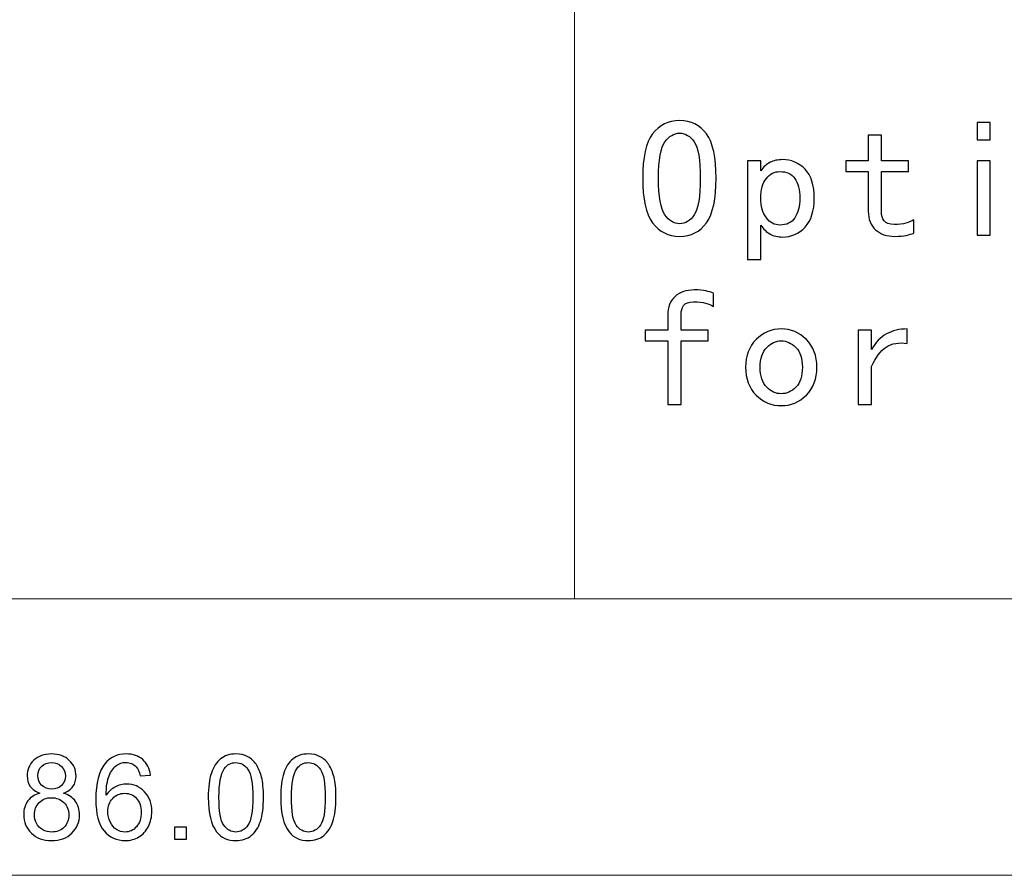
# Model space of a CAD drawing. Header units: millimetres. Extents: x -371 to 373, y -280 to 256.
# Tile 60 of 103: x -104 to -62, y -21 to 15. Entities that reach past the tile are written whole.
import ezdxf
from ezdxf.lldxf.tags import DXFTag

# ---------------------------------------------------------------- set-up
doc = ezdxf.new("R2010")
doc.units = ezdxf.units.MM
doc.header["$MEASUREMENT"] = 0
doc.layers.add('layer 1', color=7, linetype='Continuous')
tags = doc.linetypes.add('New Line128', pattern=[0.5, 0.2, -0.3]).pattern_tags.tags
tags[6:7] = [DXFTag(74, 4), DXFTag(75, 0), DXFTag(340, '0'), DXFTag(46, 1.0), DXFTag(50, 0.0), DXFTag(44, 0.0), DXFTag(45, 0.0)]
tags[4:5] = [DXFTag(74, 4), DXFTag(75, 0), DXFTag(340, '0'), DXFTag(46, 1.0), DXFTag(50, 0.0), DXFTag(44, 0.0), DXFTag(45, 0.0)]

msp = doc.modelspace()

# ---------------------------------------------------------------- linework, layer by layer
at = {"layer": 'layer 1', "color": 250, "linetype": 'New Line128', "lineweight": 20}
msp.add_open_spline([(-12.9521, 15.5764), (-12.9521, 15.5764), (-80.4157, 15.5764), (-80.4157, 15.5764), (-80.4157, 15.5764), (-80.4157, 15.5764), (-80.4157, -9.4236), (-80.4157, -9.4236), (-80.4157, -9.4236), (-80.4157, -9.4236), (-12.9521, -9.4236), (-12.9521, -9.4236), (-12.9521, -9.4236), (-12.9521, -9.4236), (-12.9521, 15.5764), (-12.9521, 15.5764)], degree=3, knots=[0, 0, 0, 0, 0.2, 0.2, 0.2, 0.2, 0.4, 0.4, 0.4, 0.4, 0.6, 0.6, 0.6, 0.6, 1, 1, 1, 1], dxfattribs=at)
at = {"layer": 'layer 1', "color": 250}
for points, knots in [([(-74.5155, 8.1132), (-74.5155, 7.2489), (-74.6495, 6.6291), (-74.9153, 6.2528), (-74.9153, 6.2528), (-75.1822, 5.8754), (-75.5538, 5.6872), (-76.0312, 5.6872), (-76.0312, 5.6872), (-76.5099, 5.6872), (-76.8861, 5.8754), (-77.1613, 6.2528), (-77.1613, 6.2528), (-77.4377, 6.6291), (-77.5752, 7.2489), (-77.5752, 8.1132), (-77.5752, 8.1132), (-77.5752, 8.9763), (-77.4377, 9.5925), (-77.1613, 9.9594), (-77.1613, 9.9594), (-76.8861, 10.3274), (-76.5099, 10.5109), (-76.0312, 10.5109), (-76.0312, 10.5109), (-75.5538, 10.5109), (-75.1822, 10.3274), (-74.9153, 9.9594), (-74.9153, 9.9594), (-74.6495, 9.5925), (-74.5155, 8.9763), (-74.5155, 8.1132)], [0, 0, 0, 0, 0.1111111, 0.1111111, 0.1111111, 0.1111111, 0.2222222, 0.2222222, 0.2222222, 0.2222222, 0.3333333, 0.3333333, 0.3333333, 0.3333333, 0.4444444, 0.4444444, 0.4444444, 0.4444444, 0.5555556, 0.5555556, 0.5555556, 0.5555556, 0.6666667, 0.6666667, 0.6666667, 0.6666667, 0.7777778, 0.7777778, 0.7777778, 0.7777778, 1, 1, 1, 1]), ([(-63.0829, 9.7113), (-63.0829, 9.7113), (-63.6344, 9.7113), (-63.6344, 9.7113), (-63.6344, 9.7113), (-63.6344, 9.7113), (-63.6344, 10.4286), (-63.6344, 10.4286), (-63.6344, 10.4286), (-63.6344, 10.4286), (-63.0829, 10.4286), (-63.0829, 10.4286), (-63.0829, 10.4286), (-63.0829, 10.4286), (-63.0829, 9.7113), (-63.0829, 9.7113)], [0, 0, 0, 0, 0.2, 0.2, 0.2, 0.2, 0.4, 0.4, 0.4, 0.4, 0.6, 0.6, 0.6, 0.6, 1, 1, 1, 1]), ([(-75.1775, 8.1132), (-75.1775, 8.8846), (-75.2598, 9.3902), (-75.4256, 9.6289), (-75.4256, 9.6289), (-75.5903, 9.8677), (-75.7925, 9.9876), (-76.0312, 9.9876), (-76.0312, 9.9876), (-76.2711, 9.9876), (-76.4769, 9.8677), (-76.6521, 9.6289), (-76.6521, 9.6289), (-76.8262, 9.3902), (-76.9132, 8.8846), (-76.9132, 8.1132), (-76.9132, 8.1132), (-76.9132, 7.3418), (-76.8262, 6.8314), (-76.6521, 6.5833), (-76.6521, 6.5833), (-76.4769, 6.3352), (-76.2711, 6.2117), (-76.0312, 6.2117), (-76.0312, 6.2117), (-75.7925, 6.2117), (-75.5903, 6.3352), (-75.4256, 6.5833), (-75.4256, 6.5833), (-75.2598, 6.8314), (-75.1775, 7.3418), (-75.1775, 8.1132)], [0, 0, 0, 0, 0.1111111, 0.1111111, 0.1111111, 0.1111111, 0.2222222, 0.2222222, 0.2222222, 0.2222222, 0.3333333, 0.3333333, 0.3333333, 0.3333333, 0.4444444, 0.4444444, 0.4444444, 0.4444444, 0.5555556, 0.5555556, 0.5555556, 0.5555556, 0.6666667, 0.6666667, 0.6666667, 0.6666667, 0.7777778, 0.7777778, 0.7777778, 0.7777778, 1, 1, 1, 1]), ([(-66.2697, 5.826), (-66.3615, 5.7883), (-66.4673, 5.7566), (-66.5861, 5.7284), (-66.5861, 5.7284), (-66.706, 5.7013), (-66.8671, 5.6872), (-67.0694, 5.6872), (-67.0694, 5.6872), (-67.3998, 5.6872), (-67.6656, 5.7789), (-67.8678, 5.9636), (-67.8678, 5.9636), (-68.0701, 6.147), (-68.1712, 6.4045), (-68.1712, 6.735), (-68.1712, 6.735), (-68.1712, 6.735), (-68.1712, 8.3883), (-68.1712, 8.3883), (-68.1712, 8.3883), (-68.1712, 8.3883), (-69.1084, 8.3883), (-69.1084, 8.3883), (-69.1084, 8.3883), (-69.1084, 8.3883), (-69.1084, 8.8293), (-69.1084, 8.8293), (-69.1084, 8.8293), (-69.1084, 8.8293), (-68.1712, 8.8293), (-68.1712, 8.8293), (-68.1712, 8.8293), (-68.1712, 8.8293), (-68.1712, 9.9041), (-68.1712, 9.9041), (-68.1712, 9.9041), (-68.1712, 9.9041), (-67.6197, 9.9041), (-67.6197, 9.9041), (-67.6197, 9.9041), (-67.6197, 9.9041), (-67.6197, 8.8293), (-67.6197, 8.8293), (-67.6197, 8.8293), (-67.6197, 8.8293), (-66.4896, 8.8293), (-66.4896, 8.8293), (-66.4896, 8.8293), (-66.4896, 8.8293), (-66.4896, 8.3883), (-66.4896, 8.3883), (-66.4896, 8.3883), (-66.4896, 8.3883), (-67.6197, 8.3883), (-67.6197, 8.3883), (-67.6197, 8.3883), (-67.6197, 8.3883), (-67.6197, 6.7079), (-67.6197, 6.7079), (-67.6197, 6.7079), (-67.6197, 6.5609), (-67.5833, 6.4363), (-67.5104, 6.3352), (-67.5104, 6.3352), (-67.4363, 6.234), (-67.2987, 6.1835), (-67.0964, 6.1835), (-67.0964, 6.1835), (-66.8942, 6.1835), (-66.7284, 6.2023), (-66.6002, 6.2387), (-66.6002, 6.2387), (-66.472, 6.2752), (-66.3615, 6.321), (-66.2697, 6.3763), (-66.2697, 6.3763), (-66.2697, 6.3763), (-66.2697, 5.826), (-66.2697, 5.826)], [0, 0, 0, 0, 0.047619, 0.047619, 0.047619, 0.047619, 0.0952381, 0.0952381, 0.0952381, 0.0952381, 0.1428571, 0.1428571, 0.1428571, 0.1428571, 0.1904762, 0.1904762, 0.1904762, 0.1904762, 0.2380952, 0.2380952, 0.2380952, 0.2380952, 0.2857143, 0.2857143, 0.2857143, 0.2857143, 0.3333333, 0.3333333, 0.3333333, 0.3333333, 0.3809524, 0.3809524, 0.3809524, 0.3809524, 0.4285714, 0.4285714, 0.4285714, 0.4285714, 0.4761905, 0.4761905, 0.4761905, 0.4761905, 0.5238095, 0.5238095, 0.5238095, 0.5238095, 0.5714286, 0.5714286, 0.5714286, 0.5714286, 0.6190476, 0.6190476, 0.6190476, 0.6190476, 0.6666667, 0.6666667, 0.6666667, 0.6666667, 0.7142857, 0.7142857, 0.7142857, 0.7142857, 0.7619048, 0.7619048, 0.7619048, 0.7619048, 0.8095238, 0.8095238, 0.8095238, 0.8095238, 0.8571429, 0.8571429, 0.8571429, 0.8571429, 0.9047619, 0.9047619, 0.9047619, 0.9047619, 1, 1, 1, 1]), ([(-70.4208, 7.2865), (-70.4208, 6.7538), (-70.549, 6.3493), (-70.8065, 6.0729), (-70.8065, 6.0729), (-71.0629, 5.7978), (-71.3757, 5.6602), (-71.7438, 5.6602), (-71.7438, 5.6602), (-71.9448, 5.6602), (-72.1201, 5.7013), (-72.267, 5.7836), (-72.267, 5.7836), (-72.414, 5.8671), (-72.5422, 5.9906), (-72.6527, 6.1564), (-72.6527, 6.1564), (-72.6527, 6.1564), (-72.6527, 4.7229), (-72.6527, 4.7229), (-72.6527, 4.7229), (-72.6527, 4.7229), (-73.2043, 4.7229), (-73.2043, 4.7229), (-73.2043, 4.7229), (-73.2043, 4.7229), (-73.2043, 8.8293), (-73.2043, 8.8293), (-73.2043, 8.8293), (-73.2043, 8.8293), (-72.6527, 8.8293), (-72.6527, 8.8293), (-72.6527, 8.8293), (-72.6527, 8.8293), (-72.6527, 8.4166), (-72.6527, 8.4166), (-72.6527, 8.4166), (-72.5422, 8.5812), (-72.414, 8.7011), (-72.267, 8.774), (-72.267, 8.774), (-72.1201, 8.8481), (-71.9448, 8.8846), (-71.7438, 8.8846), (-71.7438, 8.8846), (-71.3757, 8.8846), (-71.0629, 8.7517), (-70.8065, 8.4848), (-70.8065, 8.4848), (-70.549, 8.219), (-70.4208, 7.8192), (-70.4208, 7.2865)], [0, 0, 0, 0, 0.0714286, 0.0714286, 0.0714286, 0.0714286, 0.1428571, 0.1428571, 0.1428571, 0.1428571, 0.2142857, 0.2142857, 0.2142857, 0.2142857, 0.2857143, 0.2857143, 0.2857143, 0.2857143, 0.3571429, 0.3571429, 0.3571429, 0.3571429, 0.4285714, 0.4285714, 0.4285714, 0.4285714, 0.5, 0.5, 0.5, 0.5, 0.5714286, 0.5714286, 0.5714286, 0.5714286, 0.6428571, 0.6428571, 0.6428571, 0.6428571, 0.7142857, 0.7142857, 0.7142857, 0.7142857, 0.7857143, 0.7857143, 0.7857143, 0.7857143, 0.8571429, 0.8571429, 0.8571429, 0.8571429, 1, 1, 1, 1]), ([(-63.0829, 5.7425), (-63.0829, 5.7425), (-63.6344, 5.7425), (-63.6344, 5.7425), (-63.6344, 5.7425), (-63.6344, 5.7425), (-63.6344, 8.8293), (-63.6344, 8.8293), (-63.6344, 8.8293), (-63.6344, 8.8293), (-63.0829, 8.8293), (-63.0829, 8.8293), (-63.0829, 8.8293), (-63.0829, 8.8293), (-63.0829, 5.7425), (-63.0829, 5.7425)], [0, 0, 0, 0, 0.2, 0.2, 0.2, 0.2, 0.4, 0.4, 0.4, 0.4, 0.6, 0.6, 0.6, 0.6, 1, 1, 1, 1]), ([(-71.0264, 7.2865), (-71.0264, 7.6357), (-71.0958, 7.9062), (-71.2334, 8.0991), (-71.2334, 8.0991), (-71.371, 8.2919), (-71.5779, 8.3883), (-71.8531, 8.3883), (-71.8531, 8.3883), (-72.0742, 8.3883), (-72.2623, 8.2919), (-72.4187, 8.0991), (-72.4187, 8.0991), (-72.5751, 7.9062), (-72.6527, 7.6357), (-72.6527, 7.2865), (-72.6527, 7.2865), (-72.6527, 6.9372), (-72.5751, 6.6609), (-72.4187, 6.4598), (-72.4187, 6.4598), (-72.2623, 6.2575), (-72.0742, 6.1564), (-71.8531, 6.1564), (-71.8531, 6.1564), (-71.5779, 6.1564), (-71.371, 6.2575), (-71.2334, 6.4598), (-71.2334, 6.4598), (-71.0958, 6.6609), (-71.0264, 6.9372), (-71.0264, 7.2865)], [0, 0, 0, 0, 0.1111111, 0.1111111, 0.1111111, 0.1111111, 0.2222222, 0.2222222, 0.2222222, 0.2222222, 0.3333333, 0.3333333, 0.3333333, 0.3333333, 0.4444444, 0.4444444, 0.4444444, 0.4444444, 0.5555556, 0.5555556, 0.5555556, 0.5555556, 0.6666667, 0.6666667, 0.6666667, 0.6666667, 0.7777778, 0.7777778, 0.7777778, 0.7777778, 1, 1, 1, 1]), ([(-74.626, 2.7662), (-74.7177, 2.8215), (-74.8283, 2.8673), (-74.9564, 2.9038), (-74.9564, 2.9038), (-75.0858, 2.9402), (-75.2504, 2.9591), (-75.4527, 2.9591), (-75.4527, 2.9591), (-75.6549, 2.9591), (-75.7925, 2.9085), (-75.8666, 2.8074), (-75.8666, 2.8074), (-75.9395, 2.7062), (-75.9772, 2.5828), (-75.9772, 2.4358), (-75.9772, 2.4358), (-75.9772, 2.4358), (-75.9772, 1.7737), (-75.9772, 1.7737), (-75.9772, 1.7737), (-75.9772, 1.7737), (-74.8471, 1.7737), (-74.8471, 1.7737), (-74.8471, 1.7737), (-74.8471, 1.7737), (-74.8471, 1.3327), (-74.8471, 1.3327), (-74.8471, 1.3327), (-74.8471, 1.3327), (-75.9772, 1.3327), (-75.9772, 1.3327), (-75.9772, 1.3327), (-75.9772, 1.3327), (-75.9772, -1.3131), (-75.9772, -1.3131), (-75.9772, -1.3131), (-75.9772, -1.3131), (-76.5275, -1.3131), (-76.5275, -1.3131), (-76.5275, -1.3131), (-76.5275, -1.3131), (-76.5275, 1.3327), (-76.5275, 1.3327), (-76.5275, 1.3327), (-76.5275, 1.3327), (-77.4647, 1.3327), (-77.4647, 1.3327), (-77.4647, 1.3327), (-77.4647, 1.3327), (-77.4647, 1.7737), (-77.4647, 1.7737), (-77.4647, 1.7737), (-77.4647, 1.7737), (-76.5275, 1.7737), (-76.5275, 1.7737), (-76.5275, 1.7737), (-76.5275, 1.7737), (-76.5275, 2.4075), (-76.5275, 2.4075), (-76.5275, 2.4075), (-76.5275, 2.7392), (-76.4264, 2.9955), (-76.2241, 3.1801), (-76.2241, 3.1801), (-76.023, 3.3636), (-75.7561, 3.4553), (-75.4256, 3.4553), (-75.4256, 3.4553), (-75.2234, 3.4553), (-75.0623, 3.4412), (-74.9435, 3.4141), (-74.9435, 3.4141), (-74.8236, 3.3859), (-74.7177, 3.3542), (-74.626, 3.3177), (-74.626, 3.3177), (-74.626, 3.3177), (-74.626, 2.7662), (-74.626, 2.7662)], [0, 0, 0, 0, 0.047619, 0.047619, 0.047619, 0.047619, 0.0952381, 0.0952381, 0.0952381, 0.0952381, 0.1428571, 0.1428571, 0.1428571, 0.1428571, 0.1904762, 0.1904762, 0.1904762, 0.1904762, 0.2380952, 0.2380952, 0.2380952, 0.2380952, 0.2857143, 0.2857143, 0.2857143, 0.2857143, 0.3333333, 0.3333333, 0.3333333, 0.3333333, 0.3809524, 0.3809524, 0.3809524, 0.3809524, 0.4285714, 0.4285714, 0.4285714, 0.4285714, 0.4761905, 0.4761905, 0.4761905, 0.4761905, 0.5238095, 0.5238095, 0.5238095, 0.5238095, 0.5714286, 0.5714286, 0.5714286, 0.5714286, 0.6190476, 0.6190476, 0.6190476, 0.6190476, 0.6666667, 0.6666667, 0.6666667, 0.6666667, 0.7142857, 0.7142857, 0.7142857, 0.7142857, 0.7619048, 0.7619048, 0.7619048, 0.7619048, 0.8095238, 0.8095238, 0.8095238, 0.8095238, 0.8571429, 0.8571429, 0.8571429, 0.8571429, 0.9047619, 0.9047619, 0.9047619, 0.9047619, 1, 1, 1, 1]), ([(-70.3103, 0.2309), (-70.3103, -0.2477), (-70.4573, -0.6334), (-70.7513, -0.9274), (-70.7513, -0.9274), (-71.0452, -1.2214), (-71.3945, -1.3684), (-71.7978, -1.3684), (-71.7978, -1.3684), (-72.2024, -1.3684), (-72.5516, -1.2214), (-72.8456, -0.9274), (-72.8456, -0.9274), (-73.1396, -0.6334), (-73.2866, -0.2477), (-73.2866, 0.2309), (-73.2866, 0.2309), (-73.2866, 0.7083), (-73.1396, 1.094), (-72.8456, 1.388), (-72.8456, 1.388), (-72.5516, 1.682), (-72.2024, 1.829), (-71.7978, 1.829), (-71.7978, 1.829), (-71.3945, 1.829), (-71.0452, 1.682), (-70.7513, 1.388), (-70.7513, 1.388), (-70.4573, 1.094), (-70.3103, 0.7083), (-70.3103, 0.2309)], [0, 0, 0, 0, 0.1111111, 0.1111111, 0.1111111, 0.1111111, 0.2222222, 0.2222222, 0.2222222, 0.2222222, 0.3333333, 0.3333333, 0.3333333, 0.3333333, 0.4444444, 0.4444444, 0.4444444, 0.4444444, 0.5555556, 0.5555556, 0.5555556, 0.5555556, 0.6666667, 0.6666667, 0.6666667, 0.6666667, 0.7777778, 0.7777778, 0.7777778, 0.7777778, 1, 1, 1, 1]), ([(-66.5449, 1.2222), (-66.8942, 1.2775), (-67.1881, 1.2269), (-67.4269, 1.0717), (-67.4269, 1.0717), (-67.6656, 0.9153), (-67.8678, 0.6436), (-68.0336, 0.2579), (-68.0336, 0.2579), (-68.0336, 0.2579), (-68.0336, -1.3131), (-68.0336, -1.3131), (-68.0336, -1.3131), (-68.0336, -1.3131), (-68.5852, -1.3131), (-68.5852, -1.3131), (-68.5852, -1.3131), (-68.5852, -1.3131), (-68.5852, 1.7737), (-68.5852, 1.7737), (-68.5852, 1.7737), (-68.5852, 1.7737), (-68.0336, 1.7737), (-68.0336, 1.7737), (-68.0336, 1.7737), (-68.0336, 1.7737), (-68.0336, 0.9753), (-68.0336, 0.9753), (-68.0336, 0.9753), (-67.8678, 1.2692), (-67.6609, 1.4844), (-67.4139, 1.622), (-67.4139, 1.622), (-67.1658, 1.7596), (-66.8753, 1.829), (-66.5449, 1.829), (-66.5449, 1.829), (-66.5449, 1.829), (-66.5449, 1.2222), (-66.5449, 1.2222)], [0, 0, 0, 0, 0.0909091, 0.0909091, 0.0909091, 0.0909091, 0.1818182, 0.1818182, 0.1818182, 0.1818182, 0.2727273, 0.2727273, 0.2727273, 0.2727273, 0.3636364, 0.3636364, 0.3636364, 0.3636364, 0.4545455, 0.4545455, 0.4545455, 0.4545455, 0.5454545, 0.5454545, 0.5454545, 0.5454545, 0.6363636, 0.6363636, 0.6363636, 0.6363636, 0.7272727, 0.7272727, 0.7272727, 0.7272727, 0.8181818, 0.8181818, 0.8181818, 0.8181818, 1, 1, 1, 1]), ([(-70.9159, 0.2309), (-70.9159, 0.5978), (-71.0088, 0.8741), (-71.1922, 1.0576), (-71.1922, 1.0576), (-71.3757, 1.241), (-71.5779, 1.3327), (-71.7978, 1.3327), (-71.7978, 1.3327), (-72.0189, 1.3327), (-72.2212, 1.241), (-72.4046, 1.0576), (-72.4046, 1.0576), (-72.5881, 0.8741), (-72.6798, 0.5978), (-72.6798, 0.2309), (-72.6798, 0.2309), (-72.6798, -0.1372), (-72.5881, -0.4124), (-72.4046, -0.5958), (-72.4046, -0.5958), (-72.2212, -0.7804), (-72.0189, -0.8721), (-71.7978, -0.8721), (-71.7978, -0.8721), (-71.5779, -0.8721), (-71.3757, -0.7804), (-71.1922, -0.5958), (-71.1922, -0.5958), (-71.0088, -0.4124), (-70.9159, -0.1372), (-70.9159, 0.2309)], [0, 0, 0, 0, 0.1111111, 0.1111111, 0.1111111, 0.1111111, 0.2222222, 0.2222222, 0.2222222, 0.2222222, 0.3333333, 0.3333333, 0.3333333, 0.3333333, 0.4444444, 0.4444444, 0.4444444, 0.4444444, 0.5555556, 0.5555556, 0.5555556, 0.5555556, 0.6666667, 0.6666667, 0.6666667, 0.6666667, 0.7777778, 0.7777778, 0.7777778, 0.7777778, 1, 1, 1, 1])]:
    msp.add_open_spline(points, degree=3, knots=knots, dxfattribs=at)
at = {"layer": 'layer 1', "color": 155, "lineweight": 9}
for points in [[(-80.4157, -9.4236), (-80.4157, -9.4236), (-203.7215, -9.4236), (-203.7215, -9.4236)], [(-5.7503, -20.9414), (-5.7503, -20.9414), (-191.7503, -20.9414), (-191.7503, -20.9414)]]:
    msp.add_open_spline(points, degree=3, dxfattribs=at)
at = {"layer": 'layer 1', "color": 155}
for points, knots in [([(-102.7059, -17.5178), (-102.8861, -17.452), (-103.0195, -17.3573), (-103.1067, -17.2355), (-103.1067, -17.2355), (-103.1932, -17.1128), (-103.2368, -16.9663), (-103.2368, -16.7959), (-103.2368, -16.7959), (-103.2368, -16.5383), (-103.1446, -16.3226), (-102.9602, -16.1473), (-102.9602, -16.1473), (-102.775, -15.972), (-102.5297, -15.8839), (-102.2227, -15.8839), (-102.2227, -15.8839), (-101.9148, -15.8839), (-101.6662, -15.9736), (-101.4786, -16.1531), (-101.4786, -16.1531), (-101.2909, -16.3325), (-101.1971, -16.5506), (-101.1971, -16.8083), (-101.1971, -16.8083), (-101.1971, -16.9721), (-101.2399, -17.1153), (-101.3255, -17.2363), (-101.3255, -17.2363), (-101.4111, -17.3581), (-101.5411, -17.452), (-101.7165, -17.5178), (-101.7165, -17.5178), (-101.5, -17.5886), (-101.3362, -17.7022), (-101.2234, -17.8602), (-101.2234, -17.8602), (-101.1106, -18.0175), (-101.0538, -18.2051), (-101.0538, -18.4241), (-101.0538, -18.4241), (-101.0538, -18.7262), (-101.1608, -18.9797), (-101.374, -19.1855), (-101.374, -19.1855), (-101.588, -19.3913), (-101.8687, -19.4942), (-102.2169, -19.4942), (-102.2169, -19.4942), (-102.5651, -19.4942), (-102.8458, -19.3913), (-103.0598, -19.1847), (-103.0598, -19.1847), (-103.273, -18.9781), (-103.38, -18.7204), (-103.38, -18.4117), (-103.38, -18.4117), (-103.38, -18.1821), (-103.3216, -17.9895), (-103.2047, -17.8347), (-103.2047, -17.8347), (-103.0878, -17.6792), (-102.9215, -17.5738), (-102.7059, -17.5178)], [0, 0, 0, 0, 0.0588235, 0.0588235, 0.0588235, 0.0588235, 0.1176471, 0.1176471, 0.1176471, 0.1176471, 0.1764706, 0.1764706, 0.1764706, 0.1764706, 0.2352941, 0.2352941, 0.2352941, 0.2352941, 0.2941176, 0.2941176, 0.2941176, 0.2941176, 0.3529412, 0.3529412, 0.3529412, 0.3529412, 0.4117647, 0.4117647, 0.4117647, 0.4117647, 0.4705882, 0.4705882, 0.4705882, 0.4705882, 0.5294118, 0.5294118, 0.5294118, 0.5294118, 0.5882353, 0.5882353, 0.5882353, 0.5882353, 0.6470588, 0.6470588, 0.6470588, 0.6470588, 0.7058824, 0.7058824, 0.7058824, 0.7058824, 0.7647059, 0.7647059, 0.7647059, 0.7647059, 0.8235294, 0.8235294, 0.8235294, 0.8235294, 0.8823529, 0.8823529, 0.8823529, 0.8823529, 1, 1, 1, 1]), ([(-98.0968, -16.763), (-98.0968, -16.763), (-98.5265, -16.7976), (-98.5265, -16.7976), (-98.5265, -16.7976), (-98.5652, -16.6272), (-98.6204, -16.5029), (-98.692, -16.4255), (-98.692, -16.4255), (-98.8097, -16.3012), (-98.9554, -16.2395), (-99.1282, -16.2395), (-99.1282, -16.2395), (-99.2673, -16.2395), (-99.3908, -16.2782), (-99.497, -16.3556), (-99.497, -16.3556), (-99.6336, -16.4552), (-99.7406, -16.6), (-99.8205, -16.791), (-99.8205, -16.791), (-99.8995, -16.9828), (-99.9407, -17.2552), (-99.9439, -17.6084), (-99.9439, -17.6084), (-99.8394, -17.4495), (-99.711, -17.331), (-99.5595, -17.2544), (-99.5595, -17.2544), (-99.4081, -17.177), (-99.25, -17.1384), (-99.0838, -17.1384), (-99.0838, -17.1384), (-98.794, -17.1384), (-98.5471, -17.2454), (-98.343, -17.4586), (-98.343, -17.4586), (-98.1396, -17.6717), (-98.0376, -17.9467), (-98.0376, -18.285), (-98.0376, -18.285), (-98.0376, -18.5072), (-98.0853, -18.713), (-98.1808, -18.904), (-98.1808, -18.904), (-98.2771, -19.0949), (-98.408, -19.2406), (-98.5759, -19.3419), (-98.5759, -19.3419), (-98.743, -19.4431), (-98.9331, -19.4942), (-99.1455, -19.4942), (-99.1455, -19.4942), (-99.5069, -19.4942), (-99.8024, -19.3608), (-100.0312, -19.0949), (-100.0312, -19.0949), (-100.2592, -18.8291), (-100.3736, -18.3903), (-100.3736, -17.7796), (-100.3736, -17.7796), (-100.3736, -17.0964), (-100.2469, -16.5992), (-99.9942, -16.2889), (-99.9942, -16.2889), (-99.7736, -16.0189), (-99.4764, -15.8839), (-99.1019, -15.8839), (-99.1019, -15.8839), (-98.8237, -15.8839), (-98.5948, -15.9621), (-98.417, -16.1177), (-98.417, -16.1177), (-98.2392, -16.2732), (-98.1322, -16.4881), (-98.0968, -16.763)], [0, 0, 0, 0, 0.05, 0.05, 0.05, 0.05, 0.1, 0.1, 0.1, 0.1, 0.15, 0.15, 0.15, 0.15, 0.2, 0.2, 0.2, 0.2, 0.25, 0.25, 0.25, 0.25, 0.3, 0.3, 0.3, 0.3, 0.35, 0.35, 0.35, 0.35, 0.4, 0.4, 0.4, 0.4, 0.45, 0.45, 0.45, 0.45, 0.5, 0.5, 0.5, 0.5, 0.55, 0.55, 0.55, 0.55, 0.6, 0.6, 0.6, 0.6, 0.65, 0.65, 0.65, 0.65, 0.7, 0.7, 0.7, 0.7, 0.75, 0.75, 0.75, 0.75, 0.8, 0.8, 0.8, 0.8, 0.85, 0.85, 0.85, 0.85, 0.9, 0.9, 0.9, 0.9, 1, 1, 1, 1]), ([(-95.6861, -17.6899), (-95.6861, -17.2725), (-95.6433, -16.935), (-95.5577, -16.6799), (-95.5577, -16.6799), (-95.4712, -16.4239), (-95.3436, -16.2271), (-95.1741, -16.0897), (-95.1741, -16.0897), (-95.0053, -15.9522), (-94.7921, -15.8839), (-94.5353, -15.8839), (-94.5353, -15.8839), (-94.346, -15.8839), (-94.1797, -15.9218), (-94.0357, -15.9983), (-94.0357, -15.9983), (-93.8925, -16.0749), (-93.7739, -16.1852), (-93.6817, -16.3292), (-93.6817, -16.3292), (-93.5895, -16.4724), (-93.5171, -16.6478), (-93.4644, -16.8544), (-93.4644, -16.8544), (-93.4109, -17.061), (-93.3846, -17.34), (-93.3846, -17.6899), (-93.3846, -17.6899), (-93.3846, -18.1047), (-93.4274, -18.4406), (-93.5122, -18.6957), (-93.5122, -18.6957), (-93.597, -18.9517), (-93.7245, -19.1484), (-93.8941, -19.2867), (-93.8941, -19.2867), (-94.0629, -19.425), (-94.2769, -19.4942), (-94.5353, -19.4942), (-94.5353, -19.4942), (-94.8753, -19.4942), (-95.1428, -19.3732), (-95.3371, -19.1303), (-95.3371, -19.1303), (-95.57, -18.834), (-95.6861, -18.3541), (-95.6861, -17.6899)], [0, 0, 0, 0, 0.0769231, 0.0769231, 0.0769231, 0.0769231, 0.1538462, 0.1538462, 0.1538462, 0.1538462, 0.2307692, 0.2307692, 0.2307692, 0.2307692, 0.3076923, 0.3076923, 0.3076923, 0.3076923, 0.3846154, 0.3846154, 0.3846154, 0.3846154, 0.4615385, 0.4615385, 0.4615385, 0.4615385, 0.5384615, 0.5384615, 0.5384615, 0.5384615, 0.6153846, 0.6153846, 0.6153846, 0.6153846, 0.6923077, 0.6923077, 0.6923077, 0.6923077, 0.7692308, 0.7692308, 0.7692308, 0.7692308, 0.8461538, 0.8461538, 0.8461538, 0.8461538, 1, 1, 1, 1]), ([(-92.6649, -17.6899), (-92.6649, -17.2725), (-92.6221, -16.935), (-92.5365, -16.6799), (-92.5365, -16.6799), (-92.45, -16.4239), (-92.3224, -16.2271), (-92.1529, -16.0897), (-92.1529, -16.0897), (-91.9841, -15.9522), (-91.7709, -15.8839), (-91.5141, -15.8839), (-91.5141, -15.8839), (-91.3248, -15.8839), (-91.1585, -15.9218), (-91.0145, -15.9983), (-91.0145, -15.9983), (-90.8713, -16.0749), (-90.7527, -16.1852), (-90.6605, -16.3292), (-90.6605, -16.3292), (-90.5683, -16.4724), (-90.4959, -16.6478), (-90.4432, -16.8544), (-90.4432, -16.8544), (-90.3897, -17.061), (-90.3634, -17.34), (-90.3634, -17.6899), (-90.3634, -17.6899), (-90.3634, -18.1047), (-90.4062, -18.4406), (-90.491, -18.6957), (-90.491, -18.6957), (-90.5758, -18.9517), (-90.7033, -19.1484), (-90.8729, -19.2867), (-90.8729, -19.2867), (-91.0417, -19.425), (-91.2557, -19.4942), (-91.5141, -19.4942), (-91.5141, -19.4942), (-91.8541, -19.4942), (-92.1216, -19.3732), (-92.3159, -19.1303), (-92.3159, -19.1303), (-92.5488, -18.834), (-92.6649, -18.3541), (-92.6649, -17.6899)], [0, 0, 0, 0, 0.0769231, 0.0769231, 0.0769231, 0.0769231, 0.1538462, 0.1538462, 0.1538462, 0.1538462, 0.2307692, 0.2307692, 0.2307692, 0.2307692, 0.3076923, 0.3076923, 0.3076923, 0.3076923, 0.3846154, 0.3846154, 0.3846154, 0.3846154, 0.4615385, 0.4615385, 0.4615385, 0.4615385, 0.5384615, 0.5384615, 0.5384615, 0.5384615, 0.6153846, 0.6153846, 0.6153846, 0.6153846, 0.6923077, 0.6923077, 0.6923077, 0.6923077, 0.7692308, 0.7692308, 0.7692308, 0.7692308, 0.8461538, 0.8461538, 0.8461538, 0.8461538, 1, 1, 1, 1]), ([(-102.7923, -16.7803), (-102.7923, -16.9482), (-102.7388, -17.0849), (-102.6326, -17.191), (-102.6326, -17.191), (-102.5256, -17.2972), (-102.3857, -17.3507), (-102.212, -17.3507), (-102.212, -17.3507), (-102.0432, -17.3507), (-101.9066, -17.298), (-101.8004, -17.1927), (-101.8004, -17.1927), (-101.6942, -17.0873), (-101.6416, -16.9581), (-101.6416, -16.805), (-101.6416, -16.805), (-101.6416, -16.6453), (-101.6959, -16.5111), (-101.8054, -16.4025), (-101.8054, -16.4025), (-101.914, -16.2938), (-102.0515, -16.2395), (-102.2169, -16.2395), (-102.2169, -16.2395), (-102.384, -16.2395), (-102.5215, -16.293), (-102.6301, -16.3992), (-102.6301, -16.3992), (-102.738, -16.5054), (-102.7923, -16.6321), (-102.7923, -16.7803)], [0, 0, 0, 0, 0.1111111, 0.1111111, 0.1111111, 0.1111111, 0.2222222, 0.2222222, 0.2222222, 0.2222222, 0.3333333, 0.3333333, 0.3333333, 0.3333333, 0.4444444, 0.4444444, 0.4444444, 0.4444444, 0.5555556, 0.5555556, 0.5555556, 0.5555556, 0.6666667, 0.6666667, 0.6666667, 0.6666667, 0.7777778, 0.7777778, 0.7777778, 0.7777778, 1, 1, 1, 1]), ([(-95.2416, -17.6915), (-95.2416, -18.2735), (-95.1741, -18.6603), (-95.0383, -18.8513), (-95.0383, -18.8513), (-94.9024, -19.0431), (-94.7345, -19.1386), (-94.5353, -19.1386), (-94.5353, -19.1386), (-94.3361, -19.1386), (-94.1682, -19.0423), (-94.0324, -18.8505), (-94.0324, -18.8505), (-93.8966, -18.6579), (-93.8291, -18.2718), (-93.8291, -17.6915), (-93.8291, -17.6915), (-93.8291, -17.1095), (-93.8966, -16.7227), (-94.0324, -16.5317), (-94.0324, -16.5317), (-94.1674, -16.3399), (-94.337, -16.2444), (-94.5403, -16.2444), (-94.5403, -16.2444), (-94.7395, -16.2444), (-94.8992, -16.3292), (-95.0185, -16.498), (-95.0185, -16.498), (-95.1675, -16.7128), (-95.2416, -17.1112), (-95.2416, -17.6915)], [0, 0, 0, 0, 0.1111111, 0.1111111, 0.1111111, 0.1111111, 0.2222222, 0.2222222, 0.2222222, 0.2222222, 0.3333333, 0.3333333, 0.3333333, 0.3333333, 0.4444444, 0.4444444, 0.4444444, 0.4444444, 0.5555556, 0.5555556, 0.5555556, 0.5555556, 0.6666667, 0.6666667, 0.6666667, 0.6666667, 0.7777778, 0.7777778, 0.7777778, 0.7777778, 1, 1, 1, 1]), ([(-92.2204, -17.6915), (-92.2204, -18.2735), (-92.1529, -18.6603), (-92.0171, -18.8513), (-92.0171, -18.8513), (-91.8812, -19.0431), (-91.7133, -19.1386), (-91.5141, -19.1386), (-91.5141, -19.1386), (-91.3149, -19.1386), (-91.147, -19.0423), (-91.0112, -18.8505), (-91.0112, -18.8505), (-90.8754, -18.6579), (-90.8079, -18.2718), (-90.8079, -17.6915), (-90.8079, -17.6915), (-90.8079, -17.1095), (-90.8754, -16.7227), (-91.0112, -16.5317), (-91.0112, -16.5317), (-91.1462, -16.3399), (-91.3158, -16.2444), (-91.5191, -16.2444), (-91.5191, -16.2444), (-91.7183, -16.2444), (-91.878, -16.3292), (-91.9973, -16.498), (-91.9973, -16.498), (-92.1463, -16.7128), (-92.2204, -17.1112), (-92.2204, -17.6915)], [0, 0, 0, 0, 0.1111111, 0.1111111, 0.1111111, 0.1111111, 0.2222222, 0.2222222, 0.2222222, 0.2222222, 0.3333333, 0.3333333, 0.3333333, 0.3333333, 0.4444444, 0.4444444, 0.4444444, 0.4444444, 0.5555556, 0.5555556, 0.5555556, 0.5555556, 0.6666667, 0.6666667, 0.6666667, 0.6666667, 0.7777778, 0.7777778, 0.7777778, 0.7777778, 1, 1, 1, 1]), ([(-99.8748, -18.2891), (-99.8748, -18.4389), (-99.8427, -18.5821), (-99.7793, -18.7188), (-99.7793, -18.7188), (-99.7159, -18.8554), (-99.627, -18.9591), (-99.5143, -19.0307), (-99.5143, -19.0307), (-99.4007, -19.1024), (-99.2805, -19.1386), (-99.1529, -19.1386), (-99.1529, -19.1386), (-98.9677, -19.1386), (-98.8097, -19.0645), (-98.6788, -18.9163), (-98.6788, -18.9163), (-98.5479, -18.7682), (-98.4821, -18.5673), (-98.4821, -18.313), (-98.4821, -18.313), (-98.4821, -18.0685), (-98.5471, -17.8759), (-98.6763, -17.7351), (-98.6763, -17.7351), (-98.8056, -17.5944), (-98.9702, -17.5236), (-99.1702, -17.5236), (-99.1702, -17.5236), (-99.3661, -17.5236), (-99.5332, -17.5944), (-99.6698, -17.7351), (-99.6698, -17.7351), (-99.8065, -17.8759), (-99.8748, -18.0603), (-99.8748, -18.2891)], [0, 0, 0, 0, 0.1, 0.1, 0.1, 0.1, 0.2, 0.2, 0.2, 0.2, 0.3, 0.3, 0.3, 0.3, 0.4, 0.4, 0.4, 0.4, 0.5, 0.5, 0.5, 0.5, 0.6, 0.6, 0.6, 0.6, 0.7, 0.7, 0.7, 0.7, 0.8, 0.8, 0.8, 0.8, 1, 1, 1, 1]), ([(-102.9355, -18.415), (-102.9355, -18.5393), (-102.9067, -18.6587), (-102.8491, -18.7747), (-102.8491, -18.7747), (-102.7915, -18.89), (-102.7042, -18.9797), (-102.5873, -19.0431), (-102.5873, -19.0431), (-102.4713, -19.1065), (-102.3462, -19.1386), (-102.2136, -19.1386), (-102.2136, -19.1386), (-102.0046, -19.1386), (-101.8333, -19.0719), (-101.6992, -18.9386), (-101.6992, -18.9386), (-101.565, -18.8052), (-101.4983, -18.6356), (-101.4983, -18.4299), (-101.4983, -18.4299), (-101.4983, -18.2208), (-101.5675, -18.0479), (-101.7049, -17.9113), (-101.7049, -17.9113), (-101.8432, -17.7746), (-102.0177, -17.7063), (-102.2276, -17.7063), (-102.2276, -17.7063), (-102.4334, -17.7063), (-102.6021, -17.7738), (-102.7355, -17.9088), (-102.7355, -17.9088), (-102.8688, -18.0438), (-102.9355, -18.2125), (-102.9355, -18.415)], [0, 0, 0, 0, 0.1, 0.1, 0.1, 0.1, 0.2, 0.2, 0.2, 0.2, 0.3, 0.3, 0.3, 0.3, 0.4, 0.4, 0.4, 0.4, 0.5, 0.5, 0.5, 0.5, 0.6, 0.6, 0.6, 0.6, 0.7, 0.7, 0.7, 0.7, 0.8, 0.8, 0.8, 0.8, 1, 1, 1, 1]), ([(-97.0907, -19.4349), (-97.0907, -19.4349), (-97.0907, -18.941), (-97.0907, -18.941), (-97.0907, -18.941), (-97.0907, -18.941), (-96.5968, -18.941), (-96.5968, -18.941), (-96.5968, -18.941), (-96.5968, -18.941), (-96.5968, -19.4349), (-96.5968, -19.4349), (-96.5968, -19.4349), (-96.5968, -19.4349), (-97.0907, -19.4349), (-97.0907, -19.4349)], [0, 0, 0, 0, 0.2, 0.2, 0.2, 0.2, 0.4, 0.4, 0.4, 0.4, 0.6, 0.6, 0.6, 0.6, 1, 1, 1, 1])]:
    msp.add_open_spline(points, degree=3, knots=knots, dxfattribs=at)

doc.saveas('drawing.dxf')
